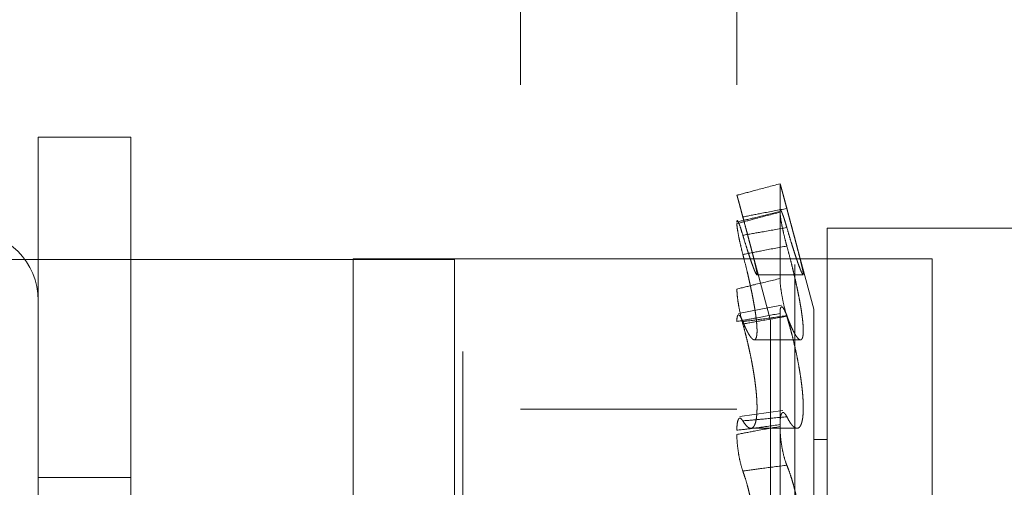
# Paper-space layout '2' of a CAD drawing. Header units: inches. Extents: x 1 to 109, y 1 to 85.
# Tile 83 of 134: x 88.071 to 88.354, y 26.527 to 26.661. Entities that reach past the tile are written whole.
import ezdxf

# ---------------------------------------------------------------- set-up
doc = ezdxf.new("R2010")
doc.units = ezdxf.units.IN
doc.header["$MEASUREMENT"] = 0
doc.linetypes.add('HIDDEN', pattern=[0.075, 0.05, -0.025])

psp = doc.layouts.new('2')

# ---------------------------------------------------------------- linework, layer by layer
at = {"color": 7, "linetype": 'HIDDEN', "lineweight": 0, "ltscale": 5}
for p, q in [((88.29402, 30.34099), (88.29402, 19.94099)), ((88.19844, 19.94099), (88.19844, 29.14265)), ((88.21511, 29.14265), (88.21511, 19.94099)), ((88.27736, 29.14265), (88.27736, 19.94099)), ((88.07627, 26.62765), (88.07627, 26.26265)), ((88.10294, 26.62765), (88.07627, 26.62765)), ((88.10294, 26.62765), (88.10294, 26.26265)), ((88.28978, 26.61421), (88.28978, 26.60604)), ((88.27928, 26.60391), (88.27864, 26.6063)), ((88.28978, 26.58694), (88.28978, 26.60624)), ((88.29197, 26.60624), (88.29154, 26.60784)), ((88.29949, 26.57818), (88.29197, 26.60624)), ((88.28707, 26.57485), (88.27928, 26.60391)), ((88.39629, 26.6014), (88.3034, 26.6014)), ((88.3034, 26.6014), (88.3034, 26.44515)), ((88.33359, 26.59257), (88.16693, 26.59257)), ((88.16693, 26.59257), (88.16693, 26.4259)), ((88.33359, 26.4259), (88.33359, 26.59257)), ((88.2831, 26.58802), (88.29647, 26.58802)), ((88.29022, 26.57928), (88.27779, 26.57686)), ((88.29949, 26.57818), (88.29949, 26.31213)), ((88.28978, 26.57691), (88.28978, 26.54438)), ((88.28707, 26.57485), (88.28707, 26.31546)), ((88.28236, 26.56933), (88.29567, 26.56933)), ((88.27736, 26.54932), (88.21511, 26.54932)), ((88.29059, 26.54902), (88.2782, 26.54728)), ((88.28137, 26.54386), (88.29468, 26.54386)), ((88.28978, 26.50551), (88.28978, 26.54491)), ((88.3034, 26.54065), (88.29949, 26.54065)), ((88.10294, 26.52974), (88.07627, 26.52974))]:
    psp.add_line(p, q, dxfattribs=at)
at = {"color": 7, "linetype": 'Continuous', "lineweight": 15, "ltscale": 5}
for p, q in [((88.19609, 26.5924), (88.02943, 26.5924)), ((88.19609, 26.42574), (88.19609, 26.5924))]:
    psp.add_line(p, q, dxfattribs=at)
at = {"color": 7, "linetype": 'HIDDEN', "lineweight": 0, "ltscale": 25}
psp.add_arc((88.05632, 26.58062), 0.01995, 0, 90, dxfattribs=at)
at = {"color": 7, "linetype": 'HIDDEN', "lineweight": 0, "ltscale": 5}
for points, knots in [([(88.28978, 26.61421), (88.28732, 26.61355), (88.28318, 26.61245), (88.27904, 26.61135), (88.27736, 26.6109)], [0, 0, 0, 0, 0.594086, 1, 1, 1, 1]), ([(88.29174, 26.60711), (88.29162, 26.60755), (88.29138, 26.60844), (88.29104, 26.6097), (88.29073, 26.61088), (88.29045, 26.61191), (88.29021, 26.61279), (88.29002, 26.61348), (88.28988, 26.61395), (88.28979, 26.61422), (88.28978, 26.61421), (88.28978, 26.61421)], [0, 0, 0, 0, 0.1104628, 0.22413, 0.3345925, 0.4482568, 0.5587515, 0.6724486, 0.7829788, 0.8967142, 1, 1, 1, 1]), ([(88.27736, 26.6109), (88.27736, 26.61091), (88.27737, 26.61091), (88.27746, 26.61062), (88.27761, 26.61012), (88.2778, 26.60942), (88.27804, 26.60853), (88.27833, 26.60748), (88.27864, 26.60629), (88.2789, 26.60533), (88.27905, 26.60478), (88.27908, 26.60467)], [0, 0, 0, 0, 0.1196299, 0.242729, 0.3623589, 0.4854592, 0.6050617, 0.728141, 0.8475912, 0.970517, 1, 1, 1, 1]), ([(88.27736, 26.6032), (88.27904, 26.60361), (88.28318, 26.6046), (88.28732, 26.60563), (88.28978, 26.60624)], [0, 0, 0, 0, 0.405914, 1, 1, 1, 1]), ([(88.27908, 26.60467), (88.2809, 26.60502), (88.28512, 26.60583), (88.28934, 26.60664), (88.29174, 26.60711)], [0, 0, 0, 0, 0.432614, 1, 1, 1, 1]), ([(88.28978, 26.60624), (88.28978, 26.60636), (88.2898, 26.60661), (88.28989, 26.60669), (88.29003, 26.60656), (88.29022, 26.60619), (88.29046, 26.60561), (88.29075, 26.60484), (88.29107, 26.60388), (88.2914, 26.6028), (88.29163, 26.60201), (88.29174, 26.60163)], [0, 0, 0, 0, 0.110529, 0.2242637, 0.3347926, 0.4485263, 0.5590622, 0.6728047, 0.7833198, 0.8970423, 1, 1, 1, 1]), ([(88.29174, 26.60163), (88.29196, 26.60088), (88.29239, 26.59939), (88.29297, 26.59747), (88.29348, 26.59582), (88.29392, 26.59443), (88.29435, 26.59313), (88.29474, 26.59197), (88.2951, 26.59095), (88.29543, 26.59008), (88.29572, 26.58934), (88.29596, 26.58877), (88.29616, 26.58836), (88.29631, 26.5881), (88.29641, 26.58799), (88.29649, 26.58806), (88.29647, 26.58842), (88.29637, 26.58905), (88.29625, 26.58966), (88.29609, 26.5904), (88.29589, 26.59125), (88.29566, 26.59222), (88.29534, 26.5935), (88.29492, 26.59514), (88.29444, 26.59698), (88.29398, 26.59871), (88.29356, 26.60029), (88.29312, 26.60195), (88.29266, 26.60367), (88.2922, 26.6054), (88.29189, 26.60655), (88.29174, 26.60711)], [0, 0, 0, 0, 0.0433142, 0.0871546, 0.1199357, 0.152949, 0.1867067, 0.2207273, 0.2528555, 0.2852201, 0.3183473, 0.3517456, 0.3825771, 0.4136352, 0.4454187, 0.4774569, 0.5373702, 0.5677892, 0.5986578, 0.6283271, 0.658198, 0.6883759, 0.7189702, 0.7645548, 0.8108213, 0.8421314, 0.8736307, 0.9053374, 0.9376888, 0.9702593, 1, 1, 1, 1]), ([(88.27736, 26.60274), (88.27904, 26.60319), (88.28318, 26.60431), (88.28732, 26.60539), (88.28978, 26.60604)], [0, 0, 0, 0, 0.405914, 1, 1, 1, 1]), ([(88.27908, 26.59939), (88.27885, 26.60014), (88.27839, 26.60165), (88.27784, 26.60312), (88.27747, 26.60375), (88.27736, 26.60355), (88.27736, 26.60324), (88.27736, 26.6032)], [0, 0, 0, 0, 0.241989, 0.483965, 0.726236, 0.968847, 1, 1, 1, 1]), ([(88.27908, 26.60467), (88.27929, 26.60388), (88.27966, 26.6025), (88.28017, 26.6006), (88.28061, 26.59892), (88.28104, 26.59731), (88.28143, 26.5958), (88.28179, 26.59441), (88.28212, 26.59314), (88.28241, 26.59198), (88.28265, 26.59096), (88.28284, 26.5901), (88.28299, 26.58939), (88.2831, 26.58881), (88.28316, 26.58839), (88.28317, 26.58812), (88.28313, 26.588), (88.28306, 26.58802), (88.28294, 26.58818), (88.28278, 26.58849), (88.28258, 26.58892), (88.28234, 26.58949), (88.28207, 26.5902), (88.28176, 26.59103), (88.28143, 26.59198), (88.28106, 26.59306), (88.28068, 26.59421), (88.28016, 26.59581), (88.27963, 26.59753), (88.27922, 26.59892), (88.27908, 26.59939)], [0, 0, 0, 0, 0.0477528, 0.0836877, 0.1198772, 0.1568827, 0.1941765, 0.2293942, 0.264871, 0.3011838, 0.3377937, 0.3715895, 0.4056335, 0.4404727, 0.4755911, 0.5082215, 0.5410829, 0.5746709, 0.6085087, 0.6409222, 0.6735545, 0.7068651, 0.740405, 0.7736136, 0.8070402, 0.8411403, 0.8754671, 0.9063095, 0.9684451, 1, 1, 1, 1]), ([(88.28978, 26.60604), (88.2898, 26.60566), (88.28985, 26.60491), (88.2902, 26.60281), (88.29073, 26.60028), (88.29128, 26.59799), (88.29163, 26.5967), (88.29174, 26.59629)], [0, 0, 0, 0, 0.224182, 0.448362, 0.672558, 0.896713, 1, 1, 1, 1]), ([(88.27908, 26.59387), (88.27885, 26.59478), (88.27839, 26.5966), (88.27784, 26.59921), (88.27747, 26.60133), (88.27736, 26.60236), (88.27736, 26.6027), (88.27736, 26.60274)], [0, 0, 0, 0, 0.241989, 0.483965, 0.726236, 0.968847, 1, 1, 1, 1]), ([(88.29174, 26.60163), (88.28934, 26.6012), (88.28512, 26.60044), (88.2809, 26.59971), (88.27908, 26.59939)], [0, 0, 0, 0, 0.567386, 1, 1, 1, 1]), ([(88.29174, 26.59629), (88.28934, 26.59584), (88.28512, 26.59504), (88.2809, 26.59422), (88.27908, 26.59387)], [0, 0, 0, 0, 0.567386, 1, 1, 1, 1]), ([(88.29174, 26.59629), (88.29196, 26.5955), (88.29239, 26.59389), (88.29297, 26.59163), (88.29348, 26.58957), (88.29393, 26.5877), (88.29435, 26.58582), (88.29475, 26.584), (88.29511, 26.58225), (88.29543, 26.58058), (88.29572, 26.57895), (88.29596, 26.57744), (88.29616, 26.57606), (88.29631, 26.57479), (88.29641, 26.57363), (88.29649, 26.57227), (88.29647, 26.57118), (88.29637, 26.57036), (88.29625, 26.56989), (88.29609, 26.56955), (88.29589, 26.56936), (88.29566, 26.5693), (88.29534, 26.5694), (88.29492, 26.56975), (88.29444, 26.57038), (88.29398, 26.57113), (88.29356, 26.57191), (88.29312, 26.57283), (88.29266, 26.57389), (88.29219, 26.57503), (88.29189, 26.57587), (88.29174, 26.57626)], [0, 0, 0, 0, 0.0434717, 0.0874754, 0.120255, 0.1532669, 0.1870232, 0.2210425, 0.253168, 0.2855298, 0.3186543, 0.3520498, 0.3828782, 0.4139331, 0.4457133, 0.4777482, 0.5376581, 0.5680754, 0.5989421, 0.6286121, 0.6584836, 0.6886623, 0.7192572, 0.7648456, 0.8111159, 0.8424287, 0.8739309, 0.9056406, 0.9379951, 0.9705687, 1, 1, 1, 1]), ([(88.27908, 26.57455), (88.27929, 26.57404), (88.27966, 26.57314), (88.28017, 26.57207), (88.28061, 26.57122), (88.28104, 26.57051), (88.28143, 26.56996), (88.28179, 26.56958), (88.28212, 26.56936), (88.2824, 26.5693), (88.28265, 26.5694), (88.28284, 26.56966), (88.28299, 26.57007), (88.2831, 26.57063), (88.28316, 26.57132), (88.28317, 26.57214), (88.28313, 26.57307), (88.28306, 26.57413), (88.28294, 26.57529), (88.28278, 26.57655), (88.28258, 26.57788), (88.28234, 26.57931), (88.28207, 26.58083), (88.28176, 26.5824), (88.28143, 26.58403), (88.28106, 26.58573), (88.28068, 26.58741), (88.28016, 26.58959), (88.27963, 26.59174), (88.27922, 26.59333), (88.27908, 26.59387)], [0, 0, 0, 0, 0.047665, 0.0836, 0.11979, 0.156796, 0.19409, 0.229308, 0.264786, 0.3011, 0.33771, 0.371507, 0.405552, 0.440392, 0.475511, 0.508142, 0.541004, 0.574592, 0.608431, 0.640844, 0.673476, 0.706786, 0.740326, 0.773534, 0.80696, 0.841059, 0.875386, 0.906248, 0.968424, 1, 1, 1, 1]), ([(88.28978, 26.58694), (88.28732, 26.58635), (88.28318, 26.58537), (88.27904, 26.58433), (88.27736, 26.58391)], [0, 0, 0, 0, 0.594086, 1, 1, 1, 1]), ([(88.29174, 26.57609), (88.2915, 26.57692), (88.29103, 26.57859), (88.29042, 26.58141), (88.28999, 26.58404), (88.2898, 26.58589), (88.28978, 26.58669), (88.28978, 26.58694)], [0, 0, 0, 0, 0.224047, 0.448092, 0.672201, 0.896384, 1, 1, 1, 1]), ([(88.27736, 26.58391), (88.27738, 26.58332), (88.27743, 26.58214), (88.27778, 26.5796), (88.27831, 26.57685), (88.27879, 26.57491), (88.27905, 26.57397), (88.27908, 26.57386)], [0, 0, 0, 0, 0.242705, 0.4854105, 0.728066, 0.9704148, 1, 1, 1, 1]), ([(88.29174, 26.57626), (88.2915, 26.57687), (88.29103, 26.57807), (88.29042, 26.57887), (88.28999, 26.57878), (88.2898, 26.57797), (88.28978, 26.57716), (88.28978, 26.57691)], [0, 0, 0, 0, 0.224047, 0.448092, 0.672201, 0.896384, 1, 1, 1, 1]), ([(88.28978, 26.57691), (88.28732, 26.57643), (88.28318, 26.57563), (88.27904, 26.57489), (88.27736, 26.57459)], [0, 0, 0, 0, 0.594086, 1, 1, 1, 1]), ([(88.27736, 26.57459), (88.27736, 26.57486), (88.27737, 26.57541), (88.27746, 26.57599), (88.27761, 26.57637), (88.2778, 26.57651), (88.27804, 26.57641), (88.27833, 26.57609), (88.27864, 26.57555), (88.2789, 26.57499), (88.27905, 26.57462), (88.27908, 26.57455)], [0, 0, 0, 0, 0.11963, 0.242729, 0.362359, 0.485459, 0.605062, 0.728141, 0.847591, 0.970517, 1, 1, 1, 1]), ([(88.27908, 26.57455), (88.2809, 26.57479), (88.28512, 26.57534), (88.28934, 26.57593), (88.29174, 26.57626)], [0, 0, 0, 0, 0.432614, 1, 1, 1, 1]), ([(88.27908, 26.57386), (88.2809, 26.57419), (88.28512, 26.57495), (88.28934, 26.57568), (88.29174, 26.57609)], [0, 0, 0, 0, 0.432614, 1, 1, 1, 1]), ([(88.29174, 26.54719), (88.29196, 26.54678), (88.29239, 26.54595), (88.29297, 26.5451), (88.29348, 26.5445), (88.29393, 26.54412), (88.29435, 26.54389), (88.29475, 26.54384), (88.29511, 26.54395), (88.29543, 26.54421), (88.29572, 26.54464), (88.29596, 26.54523), (88.29616, 26.54595), (88.29631, 26.5468), (88.29641, 26.54779), (88.29649, 26.54926), (88.29647, 26.55093), (88.29637, 26.55278), (88.29625, 26.55424), (88.29609, 26.55577), (88.29589, 26.55735), (88.29566, 26.55899), (88.29534, 26.56095), (88.29492, 26.56326), (88.29444, 26.56561), (88.29398, 26.56767), (88.29356, 26.56944), (88.29312, 26.57119), (88.29266, 26.57293), (88.29219, 26.57457), (88.29189, 26.5756), (88.29174, 26.57609)], [0, 0, 0, 0, 0.04346, 0.087451, 0.12023, 0.153242, 0.186999, 0.221018, 0.253144, 0.285506, 0.318631, 0.352026, 0.382855, 0.41391, 0.445691, 0.477726, 0.537636, 0.568053, 0.59892, 0.628616, 0.658513, 0.68864, 0.719235, 0.764823, 0.811093, 0.842406, 0.873908, 0.905617, 0.937972, 0.970545, 1, 1, 1, 1]), ([(88.27908, 26.57386), (88.27929, 26.5731), (88.27966, 26.57176), (88.28017, 26.56975), (88.28061, 26.5679), (88.28104, 26.56599), (88.28143, 26.56409), (88.28179, 26.56223), (88.28212, 26.56039), (88.28241, 26.55857), (88.28265, 26.55682), (88.28284, 26.55517), (88.28299, 26.55362), (88.2831, 26.55213), (88.28316, 26.55075), (88.28317, 26.5495), (88.28313, 26.54837), (88.28306, 26.54734), (88.28294, 26.54644), (88.28278, 26.54568), (88.28258, 26.54504), (88.28234, 26.54454), (88.28207, 26.54416), (88.28176, 26.54393), (88.28143, 26.54384), (88.28106, 26.54389), (88.28068, 26.54408), (88.28016, 26.54449), (88.27963, 26.54511), (88.27922, 26.54577), (88.27908, 26.546)], [0, 0, 0, 0, 0.047723, 0.083658, 0.119848, 0.156853, 0.194147, 0.229365, 0.264842, 0.301155, 0.337766, 0.371562, 0.405606, 0.440445, 0.475564, 0.508195, 0.541056, 0.574645, 0.608482, 0.640896, 0.673528, 0.706839, 0.740378, 0.773587, 0.807013, 0.841113, 0.87544, 0.906289, 0.968438, 1, 1, 1, 1]), ([(88.27908, 26.546), (88.27885, 26.54631), (88.27839, 26.54693), (88.27784, 26.54669), (88.27747, 26.54559), (88.27736, 26.54423), (88.27736, 26.54339), (88.27736, 26.5433)], [0, 0, 0, 0, 0.241989, 0.483965, 0.726236, 0.968847, 1, 1, 1, 1]), ([(88.29174, 26.54719), (88.28934, 26.54695), (88.28512, 26.54652), (88.2809, 26.54616), (88.27908, 26.546)], [0, 0, 0, 0, 0.567386, 1, 1, 1, 1]), ([(88.28978, 26.54491), (88.28978, 26.54527), (88.2898, 26.546), (88.28989, 26.54689), (88.29003, 26.54761), (88.29022, 26.54811), (88.29046, 26.54838), (88.29075, 26.54843), (88.29107, 26.54823), (88.2914, 26.54783), (88.29163, 26.5474), (88.29174, 26.54719)], [0, 0, 0, 0, 0.110529, 0.224264, 0.334793, 0.448526, 0.559062, 0.672805, 0.78332, 0.897042, 1, 1, 1, 1]), ([(88.27736, 26.5433), (88.27904, 26.5435), (88.28318, 26.54399), (88.28732, 26.54457), (88.28978, 26.54491)], [0, 0, 0, 0, 0.405914, 1, 1, 1, 1]), ([(88.27736, 26.54208), (88.27904, 26.54241), (88.28318, 26.54322), (88.28732, 26.54395), (88.28978, 26.54438)], [0, 0, 0, 0, 0.405914, 1, 1, 1, 1]), ([(88.28978, 26.54438), (88.2898, 26.54357), (88.28985, 26.54195), (88.2902, 26.53911), (88.29073, 26.53638), (88.29128, 26.5344), (88.29163, 26.53351), (88.29174, 26.53323)], [0, 0, 0, 0, 0.224182, 0.448362, 0.672558, 0.896713, 1, 1, 1, 1]), ([(88.27908, 26.53154), (88.27885, 26.53226), (88.27839, 26.5337), (88.27784, 26.53646), (88.27747, 26.53926), (88.27736, 26.54112), (88.27736, 26.54198), (88.27736, 26.54208)], [0, 0, 0, 0, 0.241989, 0.483965, 0.726236, 0.968847, 1, 1, 1, 1]), ([(88.29174, 26.53323), (88.28934, 26.53293), (88.28512, 26.53239), (88.2809, 26.5318), (88.27908, 26.53154)], [0, 0, 0, 0, 0.567386, 1, 1, 1, 1]), ([(88.29174, 26.53323), (88.29196, 26.53269), (88.29239, 26.5316), (88.29297, 26.52987), (88.29348, 26.52817), (88.29392, 26.52654), (88.29435, 26.5248), (88.29475, 26.52302), (88.29511, 26.5212), (88.29543, 26.51936), (88.29572, 26.51747), (88.29596, 26.51559), (88.29616, 26.51376), (88.29631, 26.51198), (88.29641, 26.5102), (88.29647, 26.50849), (88.29648, 26.50686), (88.29645, 26.50533), (88.29637, 26.50385), (88.29625, 26.50247), (88.29604, 26.50076), (88.29575, 26.49927), (88.29529, 26.49768), (88.29486, 26.49664), (88.29437, 26.49586), (88.29398, 26.49541), (88.29356, 26.4951), (88.29312, 26.49493), (88.29266, 26.49492), (88.2922, 26.49505), (88.29189, 26.49525), (88.29174, 26.49534)], [0, 0, 0, 0, 0.043429, 0.087389, 0.12017, 0.153182, 0.18694, 0.22096, 0.253087, 0.28545, 0.318575, 0.351972, 0.382802, 0.413858, 0.44564, 0.477676, 0.507552, 0.537641, 0.568059, 0.598927, 0.628629, 0.688597, 0.719193, 0.779927, 0.811032, 0.842345, 0.873847, 0.905556, 0.93791, 0.970484, 1, 1, 1, 1]), ([(88.27908, 26.495), (88.27929, 26.49496), (88.27966, 26.49489), (88.28017, 26.49506), (88.28061, 26.49536), (88.28104, 26.49583), (88.28143, 26.49645), (88.28179, 26.49723), (88.28212, 26.49814), (88.28241, 26.4992), (88.28265, 26.50039), (88.28284, 26.50167), (88.28299, 26.50303), (88.2831, 26.50451), (88.28316, 26.50606), (88.28317, 26.50766), (88.28313, 26.50928), (88.28306, 26.51098), (88.28294, 26.5127), (88.28278, 26.51442), (88.28258, 26.51615), (88.28234, 26.51789), (88.28207, 26.51964), (88.28176, 26.52135), (88.28143, 26.52305), (88.28106, 26.52471), (88.28068, 26.52627), (88.28016, 26.52819), (88.27963, 26.52996), (88.27922, 26.53114), (88.27908, 26.53154)], [0, 0, 0, 0, 0.047746, 0.083681, 0.119871, 0.156876, 0.19417, 0.229388, 0.264865, 0.301178, 0.337788, 0.371583, 0.405628, 0.440467, 0.475585, 0.508216, 0.541077, 0.574665, 0.608503, 0.640917, 0.673549, 0.706859, 0.740399, 0.773608, 0.807034, 0.841134, 0.875461, 0.906305, 0.968443, 1, 1, 1, 1])]:
    psp.add_open_spline(points, degree=3, knots=knots, dxfattribs=at)

doc.saveas('drawing.dxf')
